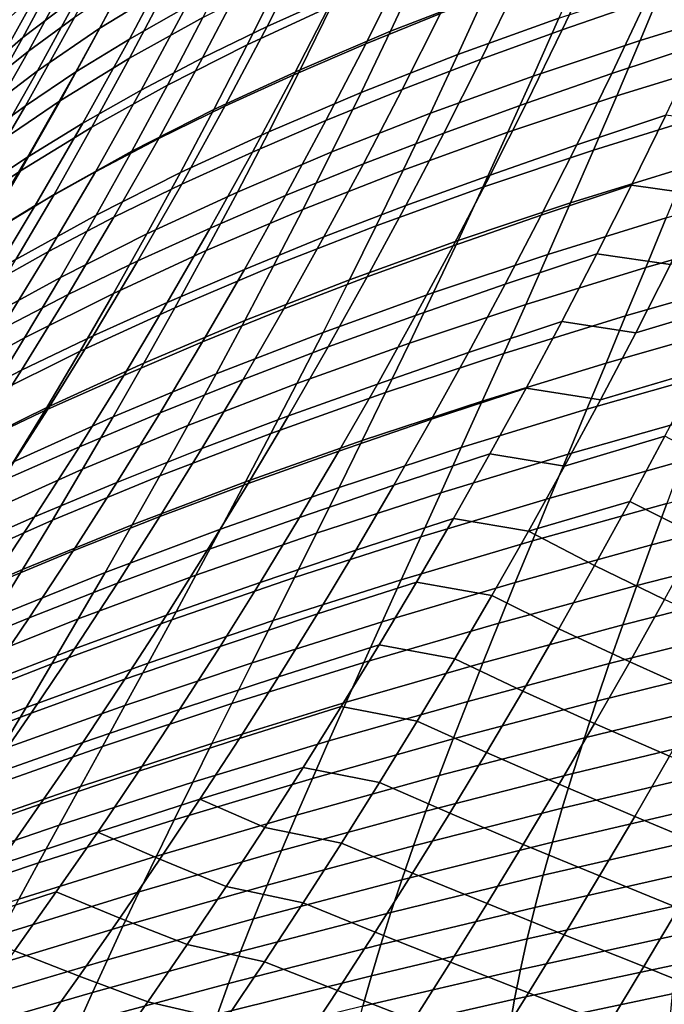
# Model space of a CAD drawing. Header units: metres. Extents: x -25 to 132, y -25 to 25.
# Tile 53 of 256: x 22.18 to 25.79, y -17.69 to -12.16. Entities that reach past the tile are written whole.
import ezdxf

# ---------------------------------------------------------------- set-up
doc = ezdxf.new("R2010")
doc.units = ezdxf.units.M
doc.layers.add('solid_12_061_071_XXX', color=7, linetype='CONTINUOUS')

msp = doc.modelspace()

# ---------------------------------------------------------------- linework, layer by layer
at = {"layer": 'solid_12_061_071_XXX'}
for points in [[(22.297173, -11.469592, 89.222328), (22.153316, -11.6549, 89.613441), (21.838863, -12.233525, 89.262184), (21.99448, -12.039111, 88.882042)], [(22.554667, -11.479937, 87.72612), (22.352415, -11.661537, 88.11364), (22.061605, -12.201435, 87.776131), (22.27492, -12.01191, 87.399719)], [(22.228624, -11.560763, 15.917552), (21.957737, -12.067378, 16.26721), (21.767921, -12.321781, 15.063136), (22.053164, -11.803628, 14.702743)], [(22.409197, -11.584182, 18.687992), (22.159504, -12.055315, 19.03525), (21.907993, -12.302946, 17.833735), (22.171354, -11.821551, 17.475737)], [(22.735277, -11.585794, 21.446907), (22.507036, -12.024877, 21.790876), (22.193909, -12.264456, 20.594624), (22.43512, -11.816305, 20.23988)], [(23.207064, -11.571624, 24.188126), (23.000305, -11.981922, 24.52784), (22.625582, -12.212247, 23.339508), (22.844599, -11.793997, 22.988966)], [(24.16164, -11.580754, 83.902023), (23.793694, -11.746496, 84.239914), (23.562523, -12.202386, 83.94416), (23.939569, -12.031605, 83.617622)], [(22.749811, -11.646259, 86.645134), (22.503599, -11.827965, 87.021744), (22.225523, -12.340919, 86.688492), (22.482527, -12.152137, 86.323334)], [(23.351582, -11.617373, 85.232704), (23.044809, -11.790928, 85.594231), (22.790632, -12.273231, 85.27874), (23.107351, -12.093686, 84.928635)], [(25.878145, -11.643961, 81.867134), (25.415455, -11.803967, 82.138412), (25.218348, -12.221797, 81.875938), (25.688894, -12.05808, 81.616142)], [(22.352415, -11.661537, 88.11364), (22.165485, -11.848558, 88.498848), (21.86314, -12.396668, 88.150017), (22.061605, -12.201435, 87.776131)], [(24.744291, -11.696516, 82.987923), (24.333988, -11.862378, 83.298965), (24.11587, -12.300103, 83.013176), (24.534885, -12.12979, 82.713814)], [(24.940628, -11.675809, 31.076939), (24.786404, -12.022553, 31.408445), (24.255131, -12.2295, 30.259735), (24.41988, -11.877388, 29.916937)], [(23.399715, -11.760173, 25.716534), (23.202728, -12.151687, 26.061846), (22.791243, -12.380677, 24.884249), (23.000305, -11.981922, 24.52784)], [(23.793694, -11.746496, 84.239914), (23.442137, -11.917403, 84.582512), (23.201452, -12.378539, 84.275116), (23.562523, -12.202386, 83.94416)], [(24.099043, -11.719465, 28.41515), (23.923717, -12.08721, 28.754137), (23.451916, -12.30543, 27.589342), (23.638552, -11.931421, 27.239162)], [(22.43512, -11.816305, 20.23988), (22.193909, -12.264456, 20.594624), (21.904732, -12.512914, 19.400965), (22.159504, -12.055315, 19.03525)], [(22.844599, -11.793997, 22.988966), (22.625582, -12.212247, 23.339508), (22.275196, -12.451431, 22.152437), (22.507036, -12.024877, 21.790876)], [(23.044809, -11.790928, 85.594231), (22.755491, -11.968764, 85.958321), (22.490976, -12.45726, 85.631233), (22.790632, -12.273231, 85.27874)], [(25.342213, -11.823405, 32.553215), (25.198599, -12.156247, 32.887455), (24.632545, -12.360197, 31.754297), (24.786404, -12.022553, 31.408445)], [(25.415455, -11.803967, 82.138412), (24.968195, -11.964485, 82.421837), (24.762976, -12.38609, 82.14772), (25.218348, -12.221797, 81.875938)], [(26.403204, -11.772569, 35.140083), (26.279737, -12.088521, 35.464607), (25.655863, -12.280519, 34.352654), (25.788744, -11.960533, 34.016422)], [(22.503599, -11.827965, 87.021744), (22.27492, -12.01191, 87.399719), (21.985743, -12.532107, 87.055), (22.225523, -12.340919, 86.688492)], [(24.333988, -11.862378, 83.298965), (23.939569, -12.031605, 83.617622), (23.712381, -12.473924, 83.319916), (24.11587, -12.300103, 83.013176)], [(24.41988, -11.877388, 29.916937), (24.255131, -12.2295, 30.259735), (23.747913, -12.444962, 29.108418), (23.923717, -12.08721, 28.754137)], [(23.442137, -11.917403, 84.582512), (23.107351, -12.093686, 84.928635), (22.856718, -12.560278, 84.609314), (23.201452, -12.378539, 84.275116)], [(23.638552, -11.931421, 27.239162), (23.451916, -12.30543, 27.589342), (23.00424, -12.532257, 26.423393), (23.202728, -12.151687, 26.061846)], [(26.17234, -11.898636, 81.366882), (25.688894, -12.05808, 81.616142), (25.496103, -12.465551, 81.355049), (25.987167, -12.302846, 81.117493)], [(22.755491, -11.968764, 85.958321), (22.482527, -12.152137, 86.323334), (22.207226, -12.647062, 85.984406), (22.490976, -12.45726, 85.631233)], [(23.000305, -11.981922, 24.52784), (22.791243, -12.380677, 24.884249), (22.403883, -12.61857, 23.707195), (22.625582, -12.212247, 23.339508)], [(24.968195, -11.964485, 82.421837), (24.534885, -12.12979, 82.713814), (24.321159, -12.555342, 82.427727), (24.762976, -12.38609, 82.14772)], [(25.788744, -11.960533, 34.016422), (25.655863, -12.280519, 34.352654), (25.055792, -12.480499, 33.23558), (25.198599, -12.156247, 32.887455)], [(22.27492, -12.01191, 87.399719), (22.061605, -12.201435, 87.776131), (21.760859, -12.729144, 87.419746), (21.985743, -12.532107, 87.055)], [(22.507036, -12.024877, 21.790876), (22.275196, -12.451431, 22.152437), (21.94866, -12.699668, 20.967396), (22.193909, -12.264456, 20.594624)], [(23.939569, -12.031605, 83.617622), (23.562523, -12.202386, 83.94416), (23.325964, -12.649395, 83.63446), (23.712381, -12.473924, 83.319916)], [(24.786404, -12.022553, 31.408445), (24.632545, -12.360197, 31.754297), (24.090509, -12.572192, 30.617355), (24.255131, -12.2295, 30.259735)], [(23.107351, -12.093686, 84.928635), (22.790632, -12.273231, 85.27874), (22.529688, -12.745432, 84.94738), (22.856718, -12.560278, 84.609314)], [(23.923717, -12.08721, 28.754137), (23.747913, -12.444962, 29.108418), (23.264517, -12.669098, 27.955286), (23.451916, -12.30543, 27.589342)], [(25.688894, -12.05808, 81.616142), (25.218348, -12.221797, 81.875938), (25.017567, -12.632679, 81.60276), (25.496103, -12.465551, 81.355049)], [(26.279737, -12.088521, 35.464607), (26.157633, -12.396636, 35.802078), (25.524176, -12.5924, 34.702316), (25.655863, -12.280519, 34.352654)], [(22.482527, -12.152137, 86.323334), (22.225523, -12.340919, 86.688492), (21.938982, -12.842509, 86.337509), (22.207226, -12.647062, 85.984406)], [(23.202728, -12.151687, 26.061846), (23.00424, -12.532257, 26.423393), (22.580341, -12.768112, 25.257351), (22.791243, -12.380677, 24.884249)], [(24.534885, -12.12979, 82.713814), (24.11587, -12.300103, 83.013176), (23.893217, -12.729772, 82.71476), (24.321159, -12.555342, 82.427727)], [(25.198599, -12.156247, 32.887455), (25.055792, -12.480499, 33.23558), (24.479286, -12.68895, 32.114517), (24.632545, -12.360197, 31.754297)], [(22.625582, -12.212247, 23.339508), (22.403883, -12.61857, 23.707195), (22.040279, -12.865652, 22.531591), (22.275196, -12.451431, 22.152437)], [(23.562523, -12.202386, 83.94416), (23.201452, -12.378539, 84.275116), (22.955084, -12.830429, 83.95314), (23.325964, -12.649395, 83.63446)], [(22.193909, -12.264456, 20.594624), (21.94866, -12.699668, 20.967396), (21.645464, -12.957143, 19.785133), (21.904732, -12.512914, 19.400965)], [(24.255131, -12.2295, 30.259735), (24.090509, -12.572192, 30.617355), (23.571985, -12.792959, 29.477999), (23.747913, -12.444962, 29.108418)], [(25.218348, -12.221797, 81.875938), (24.762976, -12.38609, 82.14772), (24.553923, -12.800437, 81.862305), (25.017567, -12.632679, 81.60276)], [(22.790632, -12.273231, 85.27874), (22.490976, -12.45726, 85.631233), (22.219311, -12.935257, 85.287659), (22.529688, -12.745432, 84.94738)], [(23.451916, -12.30543, 27.589342), (23.264517, -12.669098, 27.955286), (22.804689, -12.902118, 26.801172), (23.00424, -12.532257, 26.423393)], [(24.11587, -12.300103, 83.013176), (23.712381, -12.473924, 83.319916), (23.480427, -12.907839, 83.008957), (23.893217, -12.729772, 82.71476)], [(25.655863, -12.280519, 34.352654), (25.524176, -12.5924, 34.702316), (24.914, -12.796364, 33.597622), (25.055792, -12.480499, 33.23558)], [(25.987167, -12.302846, 81.117493), (25.496103, -12.465551, 81.355049), (25.299978, -12.866503, 81.08387), (25.798769, -12.700829, 80.858597)], [(22.225523, -12.340919, 86.688492), (21.985743, -12.532107, 87.055), (21.687635, -13.040521, 86.691994), (21.938982, -12.842509, 86.337509)], [(23.201452, -12.378539, 84.275116), (22.856718, -12.560278, 84.609314), (22.600079, -13.017241, 84.27478), (22.955084, -12.830429, 83.95314)], [(24.632545, -12.360197, 31.754297), (24.479286, -12.68895, 32.114517), (23.926266, -12.905678, 30.989826), (24.090509, -12.572192, 30.617355)], [(22.791243, -12.380677, 24.884249), (22.580341, -12.768112, 25.257351), (22.179993, -13.013175, 24.09203), (22.403883, -12.61857, 23.707195)], [(24.762976, -12.38609, 82.14772), (24.321159, -12.555342, 82.427727), (24.103422, -12.973311, 82.1297), (24.553923, -12.800437, 81.862305)], [(26.157633, -12.396636, 35.802078), (26.037075, -12.697116, 36.152523), (25.393881, -12.89638, 35.065441), (25.524176, -12.5924, 34.702316)], [(22.275196, -12.451431, 22.152437), (22.040279, -12.865652, 22.531591), (21.699923, -13.122122, 21.358196), (21.94866, -12.699668, 20.967396)], [(22.490976, -12.45726, 85.631233), (22.207226, -12.647062, 85.984406), (21.924368, -13.131075, 85.628387), (22.219311, -12.935257, 85.287659)], [(23.747913, -12.444962, 29.108418), (23.571985, -12.792959, 29.477999), (23.076729, -13.022656, 28.337002), (23.264517, -12.669098, 27.955286)], [(23.712381, -12.473924, 83.319916), (23.325964, -12.649395, 83.63446), (23.084383, -13.087642, 83.310867), (23.480427, -12.907839, 83.008957)], [(25.055792, -12.480499, 33.23558), (24.914, -12.796364, 33.597622), (24.326849, -13.009018, 32.48914), (24.479286, -12.68895, 32.114517)], [(25.496103, -12.465551, 81.355049), (25.017567, -12.632679, 81.60276), (24.81332, -13.036737, 81.318886), (25.299978, -12.866503, 81.08387)], [(23.00424, -12.532257, 26.423393), (22.804689, -12.902118, 26.801172), (22.368065, -13.144448, 25.647144), (22.580341, -12.768112, 25.257351)], [(22.856718, -12.560278, 84.609314), (22.529688, -12.745432, 84.94738), (22.262396, -13.207607, 84.600182), (22.600079, -13.017241, 84.27478)], [(24.090509, -12.572192, 30.617355), (23.926266, -12.905678, 30.989826), (23.3962, -13.131414, 29.862906), (23.571985, -12.792959, 29.477999)], [(24.321159, -12.555342, 82.427727), (23.893217, -12.729772, 82.71476), (23.666357, -13.151518, 82.403778), (24.103422, -12.973311, 82.1297)], [(25.524176, -12.5924, 34.702316), (25.393881, -12.89638, 35.065441), (24.77343, -13.104048, 33.97361), (24.914, -12.796364, 33.597622)], [(22.207226, -12.647062, 85.984406), (21.938982, -12.842509, 86.337509), (21.644457, -13.332753, 85.968834), (21.924368, -13.131075, 85.628387)], [(22.403883, -12.61857, 23.707195), (22.179993, -13.013175, 24.09203), (21.802805, -13.267737, 22.928335), (22.040279, -12.865652, 22.531591)], [(23.325964, -12.649395, 83.63446), (22.955084, -12.830429, 83.95314), (22.703411, -13.27318, 83.616631), (23.084383, -13.087642, 83.310867)], [(25.017567, -12.632679, 81.60276), (24.553923, -12.800437, 81.862305), (24.341259, -13.207646, 81.565567), (24.81332, -13.036737, 81.318886)], [(23.264517, -12.669098, 27.955286), (23.076729, -13.022656, 28.337002), (22.604473, -13.261496, 27.19519), (22.804689, -12.902118, 26.801172)], [(24.479286, -12.68895, 32.114517), (24.326849, -13.009018, 32.48914), (23.762636, -13.230164, 31.377172), (23.926266, -12.905678, 30.989826)], [(25.798769, -12.700829, 80.858597), (25.299978, -12.866503, 81.08387), (25.100658, -13.261039, 80.802559), (25.607279, -13.092689, 80.590164)], [(26.037075, -12.697116, 36.152523), (25.918245, -12.990161, 36.51598), (25.265169, -13.192662, 35.442059), (25.393881, -12.89638, 35.065441)], [(26.01815, -13.150178, 80.236877), (26.207806, -12.755891, 80.50351), (25.798769, -12.700829, 80.858597), (25.607279, -13.092689, 80.590164)], [(22.529688, -12.745432, 84.94738), (22.219311, -12.935257, 85.287659), (21.940931, -13.402814, 84.927628), (22.262396, -13.207607, 84.600182)], [(23.893217, -12.729772, 82.71476), (23.480427, -12.907839, 83.008957), (23.244041, -13.333477, 82.684776), (23.666357, -13.151518, 82.403778)], [(22.580341, -12.768112, 25.257351), (22.368065, -13.144448, 25.647144), (21.954401, -13.396272, 24.494009), (22.179993, -13.013175, 24.09203)], [(23.571985, -12.792959, 29.477999), (23.3962, -13.131414, 29.862906), (22.888838, -13.36632, 28.734514), (23.076729, -13.022656, 28.337002)], [(24.553923, -12.800437, 81.862305), (24.103422, -12.973311, 82.1297), (23.881901, -13.383813, 81.819733), (24.341259, -13.207646, 81.565567)], [(24.914, -12.796364, 33.597622), (24.77343, -13.104048, 33.97361), (24.175455, -13.320607, 32.878185), (24.326849, -13.009018, 32.48914)], [(22.955084, -12.830429, 83.95314), (22.600079, -13.017241, 84.27478), (22.337833, -13.46467, 83.925079), (22.703411, -13.27318, 83.616631)], [(25.299978, -12.866503, 81.08387), (24.81332, -13.036737, 81.318886), (24.605757, -13.434072, 81.024269), (25.100658, -13.261039, 80.802559)], [(22.804689, -12.902118, 26.801172), (22.604473, -13.261496, 27.19519), (22.154833, -13.509907, 26.053638), (22.368065, -13.144448, 25.647144)], [(23.480427, -12.907839, 83.008957), (23.084383, -13.087642, 83.310867), (22.838129, -13.517241, 82.973427), (23.244041, -13.333477, 82.684776)], [(23.926266, -12.905678, 30.989826), (23.762636, -13.230164, 31.377172), (23.220816, -13.460538, 30.263161), (23.3962, -13.131414, 29.862906)], [(25.393881, -12.89638, 35.065441), (25.265169, -13.192662, 35.442059), (24.634289, -13.403753, 34.363575), (24.77343, -13.104048, 33.97361)], [(22.219311, -12.935257, 85.287659), (21.924368, -13.131075, 85.628387), (21.634409, -13.604212, 85.255295), (21.940931, -13.402814, 84.927628)], [(24.103422, -12.973311, 82.1297), (23.666357, -13.151518, 82.403778), (23.435522, -13.565452, 82.080208), (23.881901, -13.383813, 81.819733)], [(22.179993, -13.013175, 24.09203), (21.954401, -13.396272, 24.494009), (21.563293, -13.657882, 23.342669), (21.802805, -13.267737, 22.928335)], [(22.600079, -13.017241, 84.27478), (22.262396, -13.207607, 84.600182), (21.98917, -13.659834, 84.237175), (22.337833, -13.46467, 83.925079)], [(23.076729, -13.022656, 28.337002), (22.888838, -13.36632, 28.734514), (22.403896, -13.610604, 27.605469), (22.604473, -13.261496, 27.19519)], [(24.326849, -13.009018, 32.48914), (24.175455, -13.320607, 32.878185), (23.599861, -13.545858, 31.779425), (23.762636, -13.230164, 31.377172)], [(24.81332, -13.036737, 81.318886), (24.341259, -13.207646, 81.565567), (24.125139, -13.607817, 81.257484), (24.605757, -13.434072, 81.024269)], [(25.918245, -12.990161, 36.51598), (25.801321, -13.275973, 36.892471), (25.138233, -13.481448, 35.832199), (25.265169, -13.192662, 35.442059)], [(23.084383, -13.087642, 83.310867), (22.703411, -13.27318, 83.616631), (22.446804, -13.706897, 83.265633), (22.838129, -13.517241, 82.973427)], [(25.607279, -13.092689, 80.590164), (25.100658, -13.261039, 80.802559), (24.898281, -13.64926, 80.511086), (25.412823, -13.47853, 80.312157)], [(25.825548, -13.538546, 79.960823), (26.01815, -13.150178, 80.236877), (25.607279, -13.092689, 80.590164), (25.412823, -13.47853, 80.312157)], [(26.486141, -13.078803, 37.947254), (26.380886, -13.35503, 38.322865), (25.686489, -13.554753, 37.282036), (25.801321, -13.275973, 36.892471)], [(22.368065, -13.144448, 25.647144), (22.154833, -13.509907, 26.053638), (21.727556, -13.768072, 24.913139), (21.954401, -13.396272, 24.494009)], [(23.3962, -13.131414, 29.862906), (23.220816, -13.460538, 30.263161), (22.70112, -13.700299, 29.147846), (22.888838, -13.36632, 28.734514)], [(23.666357, -13.151518, 82.403778), (23.244041, -13.333477, 82.684776), (23.003471, -13.750941, 82.347374), (23.435522, -13.565452, 82.080208)], [(24.77343, -13.104048, 33.97361), (24.634289, -13.403753, 34.363575), (24.025326, -13.623924, 33.281689), (24.175455, -13.320607, 32.878185)], [(22.262396, -13.207607, 84.600182), (21.940931, -13.402814, 84.927628), (21.656271, -13.859988, 84.551178), (21.98917, -13.659834, 84.237175)], [(24.341259, -13.207646, 81.565567), (23.881901, -13.383813, 81.819733), (23.656771, -13.786945, 81.49778), (24.125139, -13.607817, 81.257484)], [(25.265169, -13.192662, 35.442059), (25.138233, -13.481448, 35.832199), (24.496786, -13.695686, 34.767544), (24.634289, -13.403753, 34.363575)], [(22.604473, -13.261496, 27.19519), (22.403896, -13.610604, 27.605469), (21.940977, -13.864702, 26.476849), (22.154833, -13.509907, 26.053638)], [(23.762636, -13.230164, 31.377172), (23.599861, -13.545858, 31.779425), (23.046085, -13.78054, 30.678795), (23.220816, -13.460538, 30.263161)], [(25.100658, -13.261039, 80.802559), (24.605757, -13.434072, 81.024269), (24.395029, -13.824784, 80.71888), (24.898281, -13.64926, 80.511086)], [(22.703411, -13.27318, 83.616631), (22.337833, -13.46467, 83.925079), (22.070366, -13.902653, 83.560234), (22.446804, -13.706897, 83.265633)], [(25.801321, -13.275973, 36.892471), (25.686489, -13.554753, 37.282036), (25.013269, -13.762942, 36.235893), (25.138233, -13.481448, 35.832199)], [(22.888838, -13.36632, 28.734514), (22.70112, -13.700299, 29.147846), (22.20326, -13.949659, 28.032028), (22.403896, -13.610604, 27.605469)], [(23.244041, -13.333477, 82.684776), (22.838129, -13.517241, 82.973427), (22.587461, -13.938293, 82.622116), (23.003471, -13.750941, 82.347374)], [(24.175455, -13.320607, 32.878185), (24.025326, -13.623924, 33.281689), (23.438179, -13.852969, 32.196609), (23.599861, -13.545858, 31.779425)], [(26.380886, -13.35503, 38.322865), (26.278, -13.624671, 38.711086), (25.573927, -13.826702, 37.684696), (25.686489, -13.554753, 37.282036)], [(23.881901, -13.383813, 81.819733), (23.435522, -13.565452, 82.080208), (23.200903, -13.971668, 81.744011), (23.656771, -13.786945, 81.49778)], [(24.634289, -13.403753, 34.363575), (24.496786, -13.695686, 34.767544), (23.876686, -13.919175, 33.699677), (24.025326, -13.623924, 33.281689)], [(26.365913, -13.376233, 79.790344), (25.825548, -13.538546, 79.960823), (25.630127, -13.921105, 79.675323), (26.17783, -13.757066, 79.518517)], [(22.337833, -13.46467, 83.925079), (21.98917, -13.659834, 84.237175), (21.710413, -14.102187, 83.858406), (22.070366, -13.902653, 83.560234)], [(23.220816, -13.460538, 30.263161), (23.046085, -13.78054, 30.678795), (22.513851, -14.024807, 29.577023), (22.70112, -13.700299, 29.147846)], [(24.605757, -13.434072, 81.024269), (24.125139, -13.607817, 81.257484), (23.905729, -14.001046, 80.938004), (24.395029, -13.824784, 80.71888)], [(25.138233, -13.481448, 35.832199), (25.013269, -13.762942, 36.235893), (24.361126, -13.980051, 35.185547), (24.496786, -13.695686, 34.767544)], [(25.412823, -13.47853, 80.312157), (24.898281, -13.64926, 80.511086), (24.692984, -14.03127, 80.209404), (25.215528, -13.858456, 80.024536)], [(25.630127, -13.921105, 79.675323), (25.825548, -13.538546, 79.960823), (25.412823, -13.47853, 80.312157), (25.215528, -13.858456, 80.024536)], [(22.838129, -13.517241, 82.973427), (22.446804, -13.706897, 83.265633), (22.185532, -14.13167, 82.900116), (22.587461, -13.938293, 82.622116)], [(23.435522, -13.565452, 82.080208), (23.003471, -13.750941, 82.347374), (22.758921, -14.160325, 81.996689), (23.200903, -13.971668, 81.744011)], [(23.599861, -13.545858, 31.779425), (23.438179, -13.852969, 32.196609), (22.872271, -14.091627, 31.109833), (23.046085, -13.78054, 30.678795)], [(25.686489, -13.554753, 37.282036), (25.573927, -13.826702, 37.684696), (24.890471, -14.037346, 36.653164), (25.013269, -13.762942, 36.235893)], [(22.403896, -13.610604, 27.605469), (22.20326, -13.949659, 28.032028), (21.726818, -14.20905, 26.916798), (21.940977, -13.864702, 26.476849)], [(24.025326, -13.623924, 33.281689), (23.876686, -13.919175, 33.699677), (23.277828, -14.151704, 32.62875), (23.438179, -13.852969, 32.196609)], [(24.125139, -13.607817, 81.257484), (23.656771, -13.786945, 81.49778), (23.428204, -14.182804, 81.163795), (23.905729, -14.001046, 80.938004)], [(24.898281, -13.64926, 80.511086), (24.395029, -13.824784, 80.71888), (24.181282, -14.208976, 80.402679), (24.692984, -14.03127, 80.209404)], [(26.278, -13.624671, 38.711086), (26.177649, -13.887913, 39.111958), (25.463812, -14.092009, 38.100487), (25.573927, -13.826702, 37.684696)], [(22.70112, -13.700299, 29.147846), (22.513851, -14.024807, 29.577023), (22.002859, -14.278872, 28.474894), (22.20326, -13.949659, 28.032028)], [(24.496786, -13.695686, 34.767544), (24.361126, -13.980051, 35.185547), (23.729755, -14.206567, 34.132175), (23.876686, -13.919175, 33.699677)], [(22.446804, -13.706897, 83.265633), (22.070366, -13.902653, 83.560234), (21.797962, -14.331278, 83.180237), (22.185532, -14.13167, 82.900116)], [(23.003471, -13.750941, 82.347374), (22.587461, -13.938293, 82.622116), (22.3326, -14.350888, 82.256882), (22.758921, -14.160325, 81.996689)], [(26.17783, -13.757066, 79.518517), (25.630127, -13.921105, 79.675323), (25.432011, -14.297969, 79.380341), (25.987085, -14.132489, 79.23777)], [(23.046085, -13.78054, 30.678795), (22.872271, -14.091627, 31.109833), (22.327311, -14.340054, 30.022068), (22.513851, -14.024807, 29.577023)], [(23.656771, -13.786945, 81.49778), (23.200903, -13.971668, 81.744011), (22.962683, -14.37026, 81.395149), (23.428204, -14.182804, 81.163795)], [(25.013269, -13.762942, 36.235893), (24.890471, -14.037346, 36.653164), (24.227518, -14.257052, 35.617611), (24.361126, -13.980051, 35.185547)], [(23.438179, -13.852969, 32.196609), (23.277828, -14.151704, 32.62875), (22.699623, -14.394011, 31.556297), (22.872271, -14.091627, 31.109833)], [(24.395029, -13.824784, 80.71888), (23.905729, -14.001046, 80.938004), (23.683186, -14.387435, 80.607086), (24.181282, -14.208976, 80.402679)], [(25.215528, -13.858456, 80.024536), (24.692984, -14.03127, 80.209404), (24.484903, -14.40717, 79.897476), (25.015522, -14.232571, 79.727272)], [(25.573927, -13.826702, 37.684696), (25.463812, -14.092009, 38.100487), (24.770023, -14.304851, 37.084053), (24.890471, -14.037346, 36.653164)], [(25.432011, -14.297969, 79.380341), (25.630127, -13.921105, 79.675323), (25.215528, -13.858456, 80.024536), (25.015522, -14.232571, 79.727272)], [(23.876686, -13.919175, 33.699677), (23.729755, -14.206567, 34.132175), (23.119049, -14.44227, 33.075878), (23.277828, -14.151704, 32.62875)], [(26.177649, -13.887913, 39.111958), (26.079969, -14.144889, 39.525509), (25.356291, -14.350809, 38.529442), (25.463812, -14.092009, 38.100487)], [(22.20326, -13.949659, 28.032028), (22.002859, -14.278872, 28.474894), (21.512674, -14.543166, 27.373507), (21.726818, -14.20905, 26.916798)], [(22.587461, -13.938293, 82.622116), (22.185532, -14.13167, 82.900116), (21.919832, -14.547589, 82.520035), (22.3326, -14.350888, 82.256882)], [(23.200903, -13.971668, 81.744011), (22.758921, -14.160325, 81.996689), (22.510593, -14.56172, 81.63269), (22.962683, -14.37026, 81.395149)], [(24.361126, -13.980051, 35.185547), (24.227518, -14.257052, 35.617611), (23.584759, -14.486303, 34.57922), (23.729755, -14.206567, 34.132175)], [(22.513851, -14.024807, 29.577023), (22.327311, -14.340054, 30.022068), (21.802992, -14.598455, 28.934088), (22.002859, -14.278872, 28.474894)], [(23.905729, -14.001046, 80.938004), (23.428204, -14.182804, 81.163795), (23.196371, -14.571486, 80.817749), (23.683186, -14.387435, 80.607086)], [(24.692984, -14.03127, 80.209404), (24.181282, -14.208976, 80.402679), (23.964666, -14.586747, 80.075615), (24.484903, -14.40717, 79.897476)], [(22.872271, -14.091627, 31.109833), (22.699623, -14.394011, 31.556297), (22.141771, -14.64625, 30.483007), (22.327311, -14.340054, 30.022068)], [(24.890471, -14.037346, 36.653164), (24.770023, -14.304851, 37.084053), (24.096163, -14.526882, 36.063766), (24.227518, -14.257052, 35.617611)], [(25.463812, -14.092009, 38.100487), (25.356291, -14.350809, 38.529442), (24.652086, -14.565595, 37.528587), (24.770023, -14.304851, 37.084053)], [(22.185532, -14.13167, 82.900116), (21.797962, -14.331278, 83.180237), (21.520878, -14.750632, 82.785027), (21.919832, -14.547589, 82.520035)], [(25.987085, -14.132489, 79.23777), (25.432011, -14.297969, 79.380341), (25.231325, -14.66925, 79.075829), (25.793798, -14.502617, 78.948082)], [(26.079969, -14.144889, 39.525509), (25.985088, -14.395713, 39.951778), (25.251501, -14.603221, 38.971603), (25.356291, -14.350809, 38.529442)], [(22.758921, -14.160325, 81.996689), (22.3326, -14.350888, 82.256882), (22.073761, -14.755115, 81.877686), (22.510593, -14.56172, 81.63269)], [(23.277828, -14.151704, 32.62875), (23.119049, -14.44227, 33.075878), (22.528402, -14.687901, 32.018219), (22.699623, -14.394011, 31.556297)], [(23.428204, -14.182804, 81.163795), (22.962683, -14.37026, 81.395149), (22.721052, -14.761325, 81.033562), (23.196371, -14.571486, 80.817749)], [(23.729755, -14.206567, 34.132175), (23.584759, -14.486303, 34.57922), (22.96208, -14.724876, 33.538021), (23.119049, -14.44227, 33.075878)], [(24.227518, -14.257052, 35.617611), (24.096163, -14.526882, 36.063766), (23.44191, -14.758582, 35.040829), (23.584759, -14.486303, 34.57922)], [(24.181282, -14.208976, 80.402679), (23.683186, -14.387435, 80.607086), (23.45767, -14.767082, 80.264687), (23.964666, -14.586747, 80.075615)], [(25.015522, -14.232571, 79.727272), (24.484903, -14.40717, 79.897476), (24.274179, -14.777064, 79.575272), (24.812931, -14.600978, 79.420326)], [(25.231325, -14.66925, 79.075829), (25.432011, -14.297969, 79.380341), (25.015522, -14.232571, 79.727272), (24.812931, -14.600978, 79.420326)], [(24.770023, -14.304851, 37.084053), (24.652086, -14.565595, 37.528587), (23.96723, -14.789683, 36.524052), (24.096163, -14.526882, 36.063766)], [(22.327311, -14.340054, 30.022068), (22.141771, -14.64625, 30.483007), (21.603956, -14.908624, 29.409634), (21.802992, -14.598455, 28.934088)], [(22.3326, -14.350888, 82.256882), (21.919832, -14.547589, 82.520035), (21.649942, -14.954742, 82.125351), (22.073761, -14.755115, 81.877686)], [(25.356291, -14.350809, 38.529442), (25.251501, -14.603221, 38.971603), (24.53681, -14.8197, 37.986801), (24.652086, -14.565595, 37.528587)], [(22.699623, -14.394011, 31.556297), (22.528402, -14.687901, 32.018219), (21.95751, -14.943608, 30.959866), (22.141771, -14.64625, 30.483007)], [(22.962683, -14.37026, 81.395149), (22.510593, -14.56172, 81.63269), (22.258688, -14.955218, 81.255325), (22.721052, -14.761325, 81.033562)], [(23.683186, -14.387435, 80.607086), (23.196371, -14.571486, 80.817749), (22.961451, -14.95309, 80.459587), (23.45767, -14.767082, 80.264687)], [(24.484903, -14.40717, 79.897476), (23.964666, -14.586747, 80.075615), (23.745329, -14.958199, 79.737648), (24.274179, -14.777064, 79.575272)], [(25.985088, -14.395713, 39.951778), (25.893137, -14.6405, 40.390808), (25.149584, -14.849362, 39.426998), (25.251501, -14.603221, 38.971603)], [(23.119049, -14.44227, 33.075878), (22.96208, -14.724876, 33.538021), (22.358866, -14.973508, 32.495625), (22.528402, -14.687901, 32.018219)], [(23.584759, -14.486303, 34.57922), (23.44191, -14.758582, 35.040829), (22.80715, -14.99972, 34.015202), (22.96208, -14.724876, 33.538021)], [(24.096163, -14.526882, 36.063766), (23.96723, -14.789683, 36.524052), (23.301392, -15.023548, 35.51704), (23.44191, -14.758582, 35.040829)], [(25.793798, -14.502617, 78.948082), (25.231325, -14.66925, 79.075829), (25.028194, -15.035058, 78.761757), (25.598083, -14.867561, 78.649406)], [(25.985659, -15.063847, 78.254539), (26.176718, -14.704482, 78.546883), (25.793798, -14.502617, 78.948082), (25.598083, -14.867561, 78.649406)], [(22.510593, -14.56172, 81.63269), (22.073761, -14.755115, 81.877686), (21.811169, -15.151063, 81.484489), (22.258688, -14.955218, 81.255325)], [(23.196371, -14.571486, 80.817749), (22.721052, -14.761325, 81.033562), (22.476198, -15.144957, 80.659225), (22.961451, -14.95309, 80.459587)], [(23.964666, -14.586747, 80.075615), (23.45767, -14.767082, 80.264687), (23.229343, -15.140085, 79.910767), (23.745329, -14.958199, 79.737648)], [(24.652086, -14.565595, 37.528587), (24.53681, -14.8197, 37.986801), (23.840881, -15.045583, 36.998493), (23.96723, -14.789683, 36.524052)], [(24.812931, -14.600978, 79.420326), (24.274179, -14.777064, 79.575272), (24.060946, -15.141054, 79.242744), (24.607883, -14.963782, 79.103653)], [(25.251501, -14.603221, 38.971603), (25.149584, -14.849362, 39.426998), (24.424343, -15.067289, 38.458733), (24.53681, -14.8197, 37.986801)], [(25.028194, -15.035058, 78.761757), (25.231325, -14.66925, 79.075829), (24.812931, -14.600978, 79.420326), (24.607883, -14.963782, 79.103653)], [(25.893137, -14.6405, 40.390808), (25.804243, -14.879365, 40.842636), (25.050676, -15.089351, 39.895672), (25.149584, -14.849362, 39.426998)], [(22.528402, -14.687901, 32.018219), (22.358866, -14.973508, 32.495625), (21.774803, -15.232339, 31.452669), (21.95751, -14.943608, 30.959866)], [(26.575472, -14.678654, 41.785259), (26.499228, -14.910896, 42.232822), (25.718534, -15.112423, 41.307301), (25.804243, -14.879365, 40.842636)], [(22.96208, -14.724876, 33.538021), (22.80715, -14.99972, 34.015202), (22.191259, -15.251029, 32.988533), (22.358866, -14.973508, 32.495625)], [(22.721052, -14.761325, 81.033562), (22.258688, -14.955218, 81.255325), (22.00341, -15.340914, 80.864555), (22.476198, -15.144957, 80.659225)], [(23.44191, -14.758582, 35.040829), (23.301392, -15.023548, 35.51704), (22.654459, -15.266953, 34.507458), (22.80715, -14.99972, 34.015202)], [(23.45767, -14.767082, 80.264687), (22.961451, -14.95309, 80.459587), (22.723614, -15.32771, 80.089264), (23.229343, -15.140085, 79.910767)], [(23.96723, -14.789683, 36.524052), (23.840881, -15.045583, 36.998493), (23.16338, -15.281336, 36.007885), (23.301392, -15.023548, 35.51704)], [(24.274179, -14.777064, 79.575272), (23.745329, -14.958199, 79.737648), (23.52342, -15.323431, 79.388748), (24.060946, -15.141054, 79.242744)], [(24.53681, -14.8197, 37.986801), (24.424343, -15.067289, 38.458733), (23.717276, -15.294709, 37.487125), (23.840881, -15.045583, 36.998493)], [(25.149584, -14.849362, 39.426998), (25.050676, -15.089351, 39.895672), (24.314835, -15.308486, 38.94442), (24.424343, -15.067289, 38.458733)], [(25.804243, -14.879365, 40.842636), (25.718534, -15.112423, 41.307301), (24.954916, -15.323305, 40.377659), (25.050676, -15.089351, 39.895672)], [(25.400057, -15.227436, 78.341721), (25.598083, -14.867561, 78.649406), (25.028194, -15.035058, 78.761757)], [(25.792391, -15.418533, 77.953697), (25.985659, -15.063847, 78.254539), (25.598083, -14.867561, 78.649406), (25.400057, -15.227436, 78.341721)], [(26.499228, -14.910896, 42.232822), (26.426321, -15.13766, 42.692783), (25.636139, -15.339787, 41.784836), (25.718534, -15.112423, 41.307301)], [(22.258688, -14.955218, 81.255325), (21.811169, -15.151063, 81.484489), (21.545036, -15.538825, 81.07724), (22.00341, -15.340914, 80.864555)], [(22.358866, -14.973508, 32.495625), (22.191259, -15.251029, 32.988533), (21.593918, -15.512646, 31.961439), (21.774803, -15.232339, 31.452669)], [(22.961451, -14.95309, 80.459587), (22.476198, -15.144957, 80.659225), (22.228308, -15.521249, 80.272079), (22.723614, -15.32771, 80.089264)], [(23.745329, -14.958199, 79.737648), (23.229343, -15.140085, 79.910767), (22.998365, -15.506545, 79.545288), (23.52342, -15.323431, 79.388748)], [(24.607883, -14.963782, 79.103653), (24.060946, -15.141054, 79.242744), (23.845343, -15.499243, 78.899857), (24.400505, -15.321087, 78.777222)], [(24.822746, -15.395506, 78.438087), (25.028194, -15.035058, 78.761757), (24.607883, -14.963782, 79.103653), (24.400505, -15.321087, 78.777222)], [(22.80715, -14.99972, 34.015202), (22.654459, -15.266953, 34.507458), (22.025795, -15.520624, 33.496983), (22.191259, -15.251029, 32.988533)], [(23.301392, -15.023548, 35.51704), (23.16338, -15.281336, 36.007885), (22.504189, -15.526713, 35.014809), (22.654459, -15.266953, 34.507458)], [(23.840881, -15.045583, 36.998493), (23.717276, -15.294709, 37.487125), (23.028044, -15.532077, 36.513393), (23.16338, -15.281336, 36.007885)], [(24.424343, -15.067289, 38.458733), (24.314835, -15.308486, 38.94442), (23.596577, -15.537188, 37.989983), (23.717276, -15.294709, 37.487125)], [(25.199837, -15.582353, 78.024986), (25.400057, -15.227436, 78.341721), (25.028194, -15.035058, 78.761757), (24.822746, -15.395506, 78.438087)], [(23.229343, -15.140085, 79.910767), (22.723614, -15.32771, 80.089264), (22.483032, -15.695445, 79.706741), (22.998365, -15.506545, 79.545288)], [(24.060946, -15.141054, 79.242744), (23.52342, -15.323431, 79.388748), (23.299086, -15.682546, 79.02887), (23.845343, -15.499243, 78.899857)], [(25.050676, -15.089351, 39.895672), (24.954916, -15.323305, 40.377659), (24.208435, -15.54341, 39.44389), (24.314835, -15.308486, 38.94442)], [(25.718534, -15.112423, 41.307301), (25.636139, -15.339787, 41.784836), (24.862444, -15.551344, 40.872993), (24.954916, -15.323305, 40.377659)], [(26.426321, -15.13766, 42.692783), (26.356871, -15.359056, 43.16518), (25.557184, -15.561574, 42.275284), (25.636139, -15.339787, 41.784836)], [(22.476198, -15.144957, 80.659225), (22.00341, -15.340914, 80.864555), (21.744961, -15.718898, 80.460335), (22.228308, -15.521249, 80.272079)], [(22.191259, -15.251029, 32.988533), (22.025795, -15.520624, 33.496983), (21.415081, -15.784693, 32.486202), (21.593918, -15.512646, 31.961439)], [(25.597017, -15.768655, 77.644333), (25.792391, -15.418533, 77.953697), (25.400057, -15.227436, 78.341721), (25.199837, -15.582353, 78.024986)], [(22.654459, -15.266953, 34.507458), (22.504189, -15.526713, 35.014809), (21.862671, -15.782439, 34.020992), (22.025795, -15.520624, 33.496983)], [(23.16338, -15.281336, 36.007885), (23.028044, -15.532077, 36.513393), (22.356529, -15.779143, 35.537292), (22.504189, -15.526713, 35.014809)], [(23.717276, -15.294709, 37.487125), (23.596577, -15.537188, 37.989983), (22.895557, -15.775905, 37.033596), (23.028044, -15.532077, 36.513393)], [(22.723614, -15.32771, 80.089264), (22.228308, -15.521249, 80.272079), (21.977568, -15.890297, 79.872086), (22.483032, -15.695445, 79.706741)], [(23.52342, -15.323431, 79.388748), (22.998365, -15.506545, 79.545288), (22.764896, -15.866559, 79.168198), (23.299086, -15.682546, 79.02887)], [(24.314835, -15.308486, 38.94442), (24.208435, -15.54341, 39.44389), (23.478945, -15.773146, 38.507103), (23.596577, -15.537188, 37.989983)], [(24.400505, -15.321087, 78.777222), (23.845343, -15.499243, 78.899857), (23.627506, -15.851732, 78.546577), (24.190926, -15.672996, 78.440994)], [(24.954916, -15.323305, 40.377659), (24.862444, -15.551344, 40.872993), (24.105295, -15.772186, 39.957184), (24.208435, -15.54341, 39.44389)], [(24.615105, -15.750707, 78.104782), (24.822746, -15.395506, 78.438087), (24.400505, -15.321087, 78.777222), (24.190926, -15.672996, 78.440994)], [(25.636139, -15.339787, 41.784836), (25.557184, -15.561574, 42.275284), (24.773399, -15.773584, 41.381714), (24.862444, -15.551344, 40.872993)], [(26.356871, -15.359056, 43.16518), (26.290993, -15.575195, 43.650051), (25.481802, -15.777896, 42.778679), (25.557184, -15.561574, 42.275284)], [(24.997536, -15.932425, 77.699158), (25.199837, -15.582353, 78.024986), (24.822746, -15.395506, 78.438087), (24.615105, -15.750707, 78.104782)], [(26.012163, -15.95592, 77.295822), (26.203108, -15.609877, 77.597488), (25.792391, -15.418533, 77.953697), (25.597017, -15.768655, 77.644333)], [(22.228308, -15.521249, 80.272079), (21.744961, -15.718898, 80.460335), (21.483545, -16.089264, 80.042618), (21.977568, -15.890297, 79.872086)], [(22.504189, -15.526713, 35.014809), (22.356529, -15.779143, 35.537292), (21.702091, -16.036623, 34.560593), (21.862671, -15.782439, 34.020992)], [(22.998365, -15.506545, 79.545288), (22.483032, -15.695445, 79.706741), (22.239882, -16.056391, 79.311981), (22.764896, -15.866559, 79.168198)], [(23.845343, -15.499243, 78.899857), (23.299086, -15.682546, 79.02887), (23.072475, -16.035645, 78.657974), (23.627506, -15.851732, 78.546577)], [(23.028044, -15.532077, 36.513393), (22.895557, -15.775905, 37.033596), (22.211664, -16.02438, 36.074936), (22.356529, -15.779143, 35.537292)], [(23.596577, -15.537188, 37.989983), (23.478945, -15.773146, 38.507103), (22.766098, -16.012953, 37.568523), (22.895557, -15.775905, 37.033596)], [(24.208435, -15.54341, 39.44389), (24.105295, -15.772186, 39.957184), (23.36454, -16.002712, 39.038513), (23.478945, -15.773146, 38.507103)], [(24.862444, -15.551344, 40.872993), (24.773399, -15.773584, 41.381714), (24.005562, -15.994935, 40.484337), (24.105295, -15.772186, 39.957184)], [(25.557184, -15.561574, 42.275284), (25.481802, -15.777896, 42.778679), (24.687916, -15.990145, 41.903858), (24.773399, -15.773584, 41.381714)], [(25.399651, -16.114325, 77.326416), (25.597017, -15.768655, 77.644333), (25.199837, -15.582353, 78.024986), (24.997536, -15.932425, 77.699158)], [(26.290993, -15.575195, 43.650051), (26.228807, -15.786178, 44.147427), (25.41011, -15.988857, 43.295048), (25.481802, -15.777896, 42.778679)], [(23.299086, -15.682546, 79.02887), (22.764896, -15.866559, 79.168198), (22.529097, -16.220226, 78.779465), (23.072475, -16.035645, 78.657974)], [(24.190926, -15.672996, 78.440994), (23.627506, -15.851732, 78.546577), (23.407574, -16.198624, 78.182854), (23.979269, -16.019613, 78.09494)], [(24.405396, -16.100771, 77.76181), (24.615105, -15.750707, 78.104782), (24.190926, -15.672996, 78.440994), (23.979269, -16.019613, 78.09494)], [(22.483032, -15.695445, 79.706741), (21.977568, -15.890297, 79.872086), (21.724165, -16.252195, 79.459206), (22.239882, -16.056391, 79.311981)], [(22.356529, -15.779143, 35.537292), (22.211664, -16.02438, 36.074936), (21.544252, -16.283321, 35.11581), (21.702091, -16.036623, 34.560593)], [(22.895557, -15.775905, 37.033596), (22.766098, -16.012953, 37.568523), (22.069784, -16.262564, 36.627769), (22.211664, -16.02438, 36.074936)], [(23.478945, -15.773146, 38.507103), (23.36454, -16.002712, 39.038513), (22.639837, -16.243351, 38.118214), (22.766098, -16.012953, 37.568523)], [(24.105295, -15.772186, 39.957184), (24.005562, -15.994935, 40.484337), (23.253525, -16.226013, 39.584248), (23.36454, -16.002712, 39.038513)], [(24.773399, -15.773584, 41.381714), (24.687916, -15.990145, 41.903858), (23.909386, -16.211779, 41.025379), (24.005562, -15.994935, 40.484337)], [(24.793274, -16.277765, 77.364212), (24.997536, -15.932425, 77.699158), (24.615105, -15.750707, 78.104782), (24.405396, -16.100771, 77.76181)], [(25.481802, -15.777896, 42.778679), (25.41011, -15.988857, 43.295048), (24.606131, -16.201132, 42.439442), (24.687916, -15.990145, 41.903858)], [(26.228807, -15.786178, 44.147427), (26.170425, -15.992096, 44.657318), (25.342236, -16.194553, 43.824406), (25.41011, -15.988857, 43.295048)], [(25.819277, -16.297894, 76.986099), (26.012163, -15.95592, 77.295822), (25.597017, -15.768655, 77.644333), (25.399651, -16.114325, 77.326416)], [(23.627506, -15.851732, 78.546577), (23.072475, -16.035645, 78.657974), (22.84374, -16.382826, 78.276016), (23.407574, -16.198624, 78.182854)], [(22.764896, -15.866559, 79.168198), (22.239882, -16.056391, 79.311981), (21.994333, -16.410645, 78.90493), (22.529097, -16.220226, 78.779465)], [(25.200392, -16.455652, 76.999901), (25.399651, -16.114325, 77.326416), (24.997536, -15.932425, 77.699158), (24.793274, -16.277765, 77.364212)], [(22.211664, -16.02438, 36.074936), (22.069784, -16.262564, 36.627769), (21.389357, -16.52268, 35.686672), (21.544252, -16.283321, 35.11581)], [(22.766098, -16.012953, 37.568523), (22.639837, -16.243351, 38.118214), (21.931072, -16.493835, 37.19582), (22.069784, -16.262564, 36.627769)], [(23.36454, -16.002712, 39.038513), (23.253525, -16.226013, 39.584248), (22.516947, -16.467237, 38.68269), (22.639837, -16.243351, 38.118214)], [(24.005562, -15.994935, 40.484337), (23.909386, -16.211779, 41.025379), (23.146061, -16.443174, 40.144341), (23.253525, -16.226013, 39.584248)], [(23.979269, -16.019613, 78.09494), (23.407574, -16.198624, 78.182854), (23.185684, -16.540022, 77.808662), (23.765665, -16.361042, 77.739021)], [(24.193745, -16.44581, 77.409126), (24.405396, -16.100771, 77.76181), (23.979269, -16.019613, 78.09494), (23.765665, -16.361042, 77.739021)], [(24.687916, -15.990145, 41.903858), (24.606131, -16.201132, 42.439442), (23.816908, -16.422829, 41.580334), (23.909386, -16.211779, 41.025379)], [(25.41011, -15.988857, 43.295048), (25.342236, -16.194553, 43.824406), (24.528168, -16.406645, 42.988487), (24.606131, -16.201132, 42.439442)], [(26.170425, -15.992096, 44.657318), (26.115963, -16.193043, 45.179745), (25.278297, -16.395079, 44.366768), (25.342236, -16.194553, 43.824406)], [(22.239882, -16.056391, 79.311981), (21.724165, -16.252195, 79.459206), (21.468287, -16.60704, 79.033394), (21.994333, -16.410645, 78.90493)], [(23.072475, -16.035645, 78.657974), (22.529097, -16.220226, 78.779465), (22.291128, -16.567646, 78.379044), (22.84374, -16.382826, 78.276016)], [(24.58716, -16.618483, 77.020119), (24.793274, -16.277765, 77.364212), (24.405396, -16.100771, 77.76181), (24.193745, -16.44581, 77.409126)], [(25.624512, -16.635881, 76.668289), (25.819277, -16.297894, 76.986099), (25.399651, -16.114325, 77.326416), (25.200392, -16.455652, 76.999901)], [(22.529097, -16.220226, 78.779465), (21.994333, -16.410645, 78.90493), (21.746561, -16.758305, 78.485558), (22.291128, -16.567646, 78.379044)], [(22.639837, -16.243351, 38.118214), (22.516947, -16.467237, 38.68269), (21.795715, -16.71833, 37.779118), (21.931072, -16.493835, 37.19582)], [(23.253525, -16.226013, 39.584248), (23.146061, -16.443174, 40.144341), (22.3976, -16.68474, 39.26199), (22.516947, -16.467237, 38.68269)], [(23.407574, -16.198624, 78.182854), (22.84374, -16.382826, 78.276016), (22.613026, -16.724192, 77.882957), (23.185684, -16.540022, 77.808662)], [(23.909386, -16.211779, 41.025379), (23.816908, -16.422829, 41.580334), (23.042295, -16.654314, 40.718811), (23.146061, -16.443174, 40.144341)], [(24.606131, -16.201132, 42.439442), (24.528168, -16.406645, 42.988487), (23.728262, -16.628191, 42.149212), (23.816908, -16.422829, 41.580334)], [(25.342236, -16.194553, 43.824406), (25.278297, -16.395079, 44.366768), (24.454159, -16.606785, 43.551003), (24.528168, -16.406645, 42.988487)], [(26.115963, -16.193043, 45.179745), (26.065531, -16.389111, 45.714725), (25.218414, -16.59053, 44.92215), (25.278297, -16.395079, 44.366768)], [(24.999315, -16.792727, 76.664764), (25.200392, -16.455652, 76.999901), (24.793274, -16.277765, 77.364212), (24.58716, -16.618483, 77.020119)], [(26.063507, -16.819201, 76.368935), (26.254303, -16.483927, 76.677856), (25.819277, -16.297894, 76.986099), (25.624512, -16.635881, 76.668289)], [(22.84374, -16.382826, 78.276016), (22.291128, -16.567646, 78.379044), (22.051149, -16.908918, 77.966896), (22.613026, -16.724192, 77.882957)], [(23.550238, -16.697388, 77.373192), (23.765665, -16.361042, 77.739021), (23.185684, -16.540022, 77.808662)], [(23.98027, -16.785934, 77.0467), (24.193745, -16.44581, 77.409126), (23.765665, -16.361042, 77.739021), (23.550238, -16.697388, 77.373192)], [(24.528168, -16.406645, 42.988487), (24.454159, -16.606785, 43.551003), (23.643587, -16.827969, 42.732029), (23.728262, -16.628191, 42.149212)], [(25.278297, -16.395079, 44.366768), (25.218414, -16.59053, 44.92215), (24.384232, -16.801651, 44.127007), (24.454159, -16.606785, 43.551003)], [(26.065531, -16.389111, 45.714725), (26.019243, -16.580389, 46.262276), (25.162708, -16.781004, 45.490566), (25.218414, -16.59053, 44.92215)], [(22.516947, -16.467237, 38.68269), (22.3976, -16.68474, 39.26199), (21.663898, -16.936192, 38.377693), (21.795715, -16.71833, 37.779118)], [(23.146061, -16.443174, 40.144341), (23.042295, -16.654314, 40.718811), (22.281958, -16.895985, 39.856125), (22.3976, -16.68474, 39.26199)], [(23.816908, -16.422829, 41.580334), (23.728262, -16.628191, 42.149212), (22.942373, -16.859543, 41.307671), (23.042295, -16.654314, 40.718811)], [(24.379276, -16.954662, 76.666832), (24.58716, -16.618483, 77.020119), (24.193745, -16.44581, 77.409126), (23.98027, -16.785934, 77.0467)], [(25.427921, -16.969963, 76.342354), (25.624512, -16.635881, 76.668289), (25.200392, -16.455652, 76.999901), (24.999315, -16.792727, 76.664764)], [(22.291128, -16.567646, 78.379044), (21.746561, -16.758305, 78.485558), (21.496738, -17.099466, 78.05381), (22.051149, -16.908918, 77.966896)], [(22.961973, -16.876028, 77.42395), (23.185684, -16.540022, 77.808662), (22.613026, -16.724192, 77.882957)], [(23.333105, -17.028744, 76.997421), (23.550238, -16.697388, 77.373192), (23.185684, -16.540022, 77.808662), (22.961973, -16.876028, 77.42395)], [(23.728262, -16.628191, 42.149212), (23.643587, -16.827969, 42.732029), (22.846439, -17.058969, 41.910927), (22.942373, -16.859543, 41.307671)], [(24.454159, -16.606785, 43.551003), (24.384232, -16.801651, 44.127007), (23.563017, -17.022266, 43.328796), (23.643587, -16.827969, 42.732029)], [(25.218414, -16.59053, 44.92215), (25.162708, -16.781004, 45.490566), (24.318512, -16.991343, 44.716511), (24.384232, -16.801651, 44.127007)], [(24.796478, -17.125624, 76.320976), (24.999315, -16.792727, 76.664764), (24.58716, -16.618483, 77.020119), (24.379276, -16.954662, 76.666832)], [(26.019243, -16.580389, 46.262276), (25.977217, -16.766975, 46.822411), (25.1113, -16.966597, 46.072033), (25.162708, -16.781004, 45.490566)], [(22.3976, -16.68474, 39.26199), (22.281958, -16.895985, 39.856125), (21.535791, -17.147547, 38.991558), (21.663898, -16.936192, 38.377693)], [(23.042295, -16.654314, 40.718811), (22.942373, -16.859543, 41.307671), (22.170172, -17.101086, 40.465111), (22.281958, -16.895985, 39.856125)], [(25.87085, -17.1509, 76.052368), (26.063507, -16.819201, 76.368935), (25.624512, -16.635881, 76.668289), (25.427921, -16.969963, 76.342354)], [(22.613026, -16.724192, 77.882957), (22.051149, -16.908918, 77.966896), (21.80932, -17.244141, 77.542976), (22.38048, -17.059843, 77.47876)], [(22.736565, -17.206736, 77.028694), (22.961973, -16.876028, 77.42395), (22.613026, -16.724192, 77.882957), (22.38048, -17.059843, 77.47876)], [(23.765062, -17.121223, 76.674492), (23.98027, -16.785934, 77.0467), (23.550238, -16.697388, 77.373192), (23.333105, -17.028744, 76.997421)], [(24.169689, -17.286383, 76.304329), (24.379276, -16.954662, 76.666832), (23.98027, -16.785934, 77.0467), (23.765062, -17.121223, 76.674492)], [(25.162708, -16.781004, 45.490566), (25.1113, -16.966597, 46.072033), (24.25713, -17.175962, 45.319527), (24.318512, -16.991343, 44.716511)], [(25.229553, -17.300211, 76.00827), (25.427921, -16.969963, 76.342354), (24.999315, -16.792727, 76.664764), (24.796478, -17.125624, 76.320976)], [(25.977217, -16.766975, 46.822411), (25.939562, -16.948957, 47.395149), (25.064312, -17.147402, 46.666569), (25.1113, -16.966597, 46.072033)], [(23.643587, -16.827969, 42.732029), (23.563017, -17.022266, 43.328796), (22.754637, -17.25271, 42.528591), (22.846439, -17.058969, 41.910927)], [(24.384232, -16.801651, 44.127007), (24.318512, -16.991343, 44.716511), (23.486689, -17.211193, 43.939526), (23.563017, -17.022266, 43.328796)], [(22.281958, -16.895985, 39.856125), (22.170172, -17.101086, 40.465111), (21.411556, -17.352524, 39.620724), (21.535791, -17.147547, 38.991558)], [(22.942373, -16.859543, 41.307671), (22.846439, -17.058969, 41.910927), (22.062391, -17.300165, 41.088947), (22.170172, -17.101086, 40.465111)], [(23.114355, -17.355186, 76.611687), (23.333105, -17.028744, 76.997421), (22.961973, -16.876028, 77.42395), (22.736565, -17.206736, 77.028694)], [(24.591942, -17.45442, 75.968491), (24.796478, -17.125624, 76.320976), (24.379276, -16.954662, 76.666832), (24.169689, -17.286383, 76.304329)], [(25.939562, -16.948957, 47.395149), (25.906395, -17.126431, 47.980511), (25.021862, -17.323515, 47.274185), (25.064312, -17.147402, 46.666569)], [(24.318512, -16.991343, 44.716511), (24.25713, -17.175962, 45.319527), (23.414738, -17.39485, 44.564232), (23.486689, -17.211193, 43.939526)], [(25.1113, -16.966597, 46.072033), (25.064312, -17.147402, 46.666569), (24.200214, -17.355608, 45.936073), (24.25713, -17.175962, 45.319527)], [(25.676367, -17.479097, 75.728111), (25.87085, -17.1509, 76.052368), (25.427921, -16.969963, 76.342354), (25.229553, -17.300211, 76.00827)], [(22.146235, -17.389872, 77.063385), (22.38048, -17.059843, 77.47876), (21.80932, -17.244141, 77.542976)], [(22.846439, -17.058969, 41.910927), (22.754637, -17.25271, 42.528591), (21.958773, -17.493341, 41.727654), (22.062391, -17.300165, 41.088947)], [(22.509556, -17.532219, 76.622856), (22.736565, -17.206736, 77.028694), (22.38048, -17.059843, 77.47876), (22.146235, -17.389872, 77.063385)], [(23.563017, -17.022266, 43.328796), (23.486689, -17.211193, 43.939526), (22.667109, -17.440872, 43.160679), (22.754637, -17.25271, 42.528591)], [(23.548201, -17.451759, 76.292473), (23.765062, -17.121223, 76.674492), (23.333105, -17.028744, 76.997421), (23.114355, -17.355186, 76.611687)], [(23.958473, -17.61372, 75.932564), (24.169689, -17.286383, 76.304329), (23.765062, -17.121223, 76.674492), (23.548201, -17.451759, 76.292473)], [(25.029455, -17.626703, 75.665993), (25.229553, -17.300211, 76.00827), (24.796478, -17.125624, 76.320976), (24.591942, -17.45442, 75.968491)], [(25.906395, -17.126431, 47.980511), (25.877798, -17.299461, 48.57851), (24.984041, -17.49501, 47.894901), (25.021862, -17.323515, 47.274185)], [(24.25713, -17.175962, 45.319527), (24.200214, -17.355608, 45.936073), (23.3473, -17.573343, 45.202923), (23.414738, -17.39485, 44.564232)], [(25.064312, -17.147402, 46.666569), (25.021862, -17.323515, 47.274185), (24.147892, -17.530378, 46.566162), (24.200214, -17.355608, 45.936073)], [(26.134195, -17.664083, 75.478531), (26.325382, -17.33736, 75.792969), (25.87085, -17.1509, 76.052368), (25.676367, -17.479097, 75.728111)], [(22.894073, -17.67679, 76.215942), (23.114355, -17.355186, 76.611687), (22.736565, -17.206736, 77.028694), (22.509556, -17.532219, 76.622856)], [(23.486689, -17.211193, 43.939526), (23.414738, -17.39485, 44.564232), (22.584, -17.623566, 43.807198), (22.667109, -17.440872, 43.160679)], [(22.754637, -17.25271, 42.528591), (22.667109, -17.440872, 43.160679), (21.859465, -17.680729, 42.381237), (21.958773, -17.493341, 41.727654)], [(24.385765, -17.77919, 75.607285), (24.591942, -17.45442, 75.968491), (24.169689, -17.286383, 76.304329), (23.958473, -17.61372, 75.932564)], [(25.021862, -17.323515, 47.274185), (24.984041, -17.49501, 47.894901), (24.100258, -17.700352, 47.209812), (24.147892, -17.530378, 46.566162)], [(25.877798, -17.299461, 48.57851), (25.853813, -17.46809, 49.189178), (24.950901, -17.661928, 48.528744), (24.984041, -17.49501, 47.894901)], [(25.480103, -17.803869, 75.396141), (25.676367, -17.479097, 75.728111), (25.229553, -17.300211, 76.00827), (25.029455, -17.626703, 75.665993)], [(22.28105, -17.852556, 76.206413), (22.509556, -17.532219, 76.622856), (22.146235, -17.389872, 77.063385), (21.910404, -17.714354, 76.636803)], [(23.414738, -17.39485, 44.564232), (23.3473, -17.573343, 45.202923), (22.505453, -17.800905, 44.468159), (22.584, -17.623566, 43.807198)], [(23.329769, -17.77762, 75.900612), (23.548201, -17.451759, 76.292473), (23.114355, -17.355186, 76.611687), (22.894073, -17.67679, 76.215942)], [(24.200214, -17.355608, 45.936073), (24.147892, -17.530378, 46.566162), (23.28451, -17.746778, 45.855614), (23.3473, -17.573343, 45.202923)], [(22.667109, -17.440872, 43.160679), (22.584, -17.623566, 43.807198), (21.764622, -17.862448, 43.049702), (21.859465, -17.680729, 42.381237)], [(23.745695, -17.936754, 75.551514), (23.958473, -17.61372, 75.932564), (23.548201, -17.451759, 76.292473), (23.329769, -17.77762, 75.900612)], [(24.827679, -17.949514, 75.315498), (25.029455, -17.626703, 75.665993), (24.591942, -17.45442, 75.968491), (24.385765, -17.77919, 75.607285)], [(24.984041, -17.49501, 47.894901), (24.950901, -17.661928, 48.528744), (24.057371, -17.865574, 47.867039), (24.100258, -17.700352, 47.209812)], [(25.853813, -17.46809, 49.189178), (25.834484, -17.632351, 49.812542), (24.922487, -17.82431, 49.175732), (24.950901, -17.661928, 48.528744)], [(25.941147, -17.987696, 75.156822), (26.134195, -17.664083, 75.478531), (25.676367, -17.479097, 75.728111), (25.480103, -17.803869, 75.396141)], [(22.672348, -17.993629, 75.810173), (22.894073, -17.67679, 76.215942), (22.509556, -17.532219, 76.622856), (22.28105, -17.852556, 76.206413)], [(23.3473, -17.573343, 45.202923), (23.28451, -17.746778, 45.855614), (22.431612, -17.973, 45.143574), (22.505453, -17.800905, 44.468159)], [(24.147892, -17.530378, 46.566162), (24.100258, -17.700352, 47.209812), (23.226471, -17.915237, 46.52232), (23.28451, -17.746778, 45.855614)], [(22.584, -17.623566, 43.807198), (22.505453, -17.800905, 44.468159), (21.674395, -18.038616, 43.733059), (21.764622, -17.862448, 43.049702)], [(24.178005, -18.100012, 75.237312), (24.385765, -17.77919, 75.607285), (23.958473, -17.61372, 75.932564), (23.745695, -17.936754, 75.551514)], [(25.282095, -18.12529, 75.056419), (25.480103, -17.803869, 75.396141), (25.029455, -17.626703, 75.665993), (24.827679, -17.949514, 75.315498)], [(23.109846, -18.098885, 75.498871), (23.329769, -17.77762, 75.900612), (22.894073, -17.67679, 76.215942), (22.672348, -17.993629, 75.810173)], [(24.950901, -17.661928, 48.528744), (24.922487, -17.82431, 49.175732), (24.019283, -18.026089, 48.537868), (24.057371, -17.865574, 47.867039)], [(25.834484, -17.632351, 49.812542), (25.819851, -17.79228, 50.448624), (24.898848, -17.982195, 49.835896), (24.922487, -17.82431, 49.175732)]]:
    msp.add_3dface(points, dxfattribs=at)

doc.saveas('drawing.dxf')
